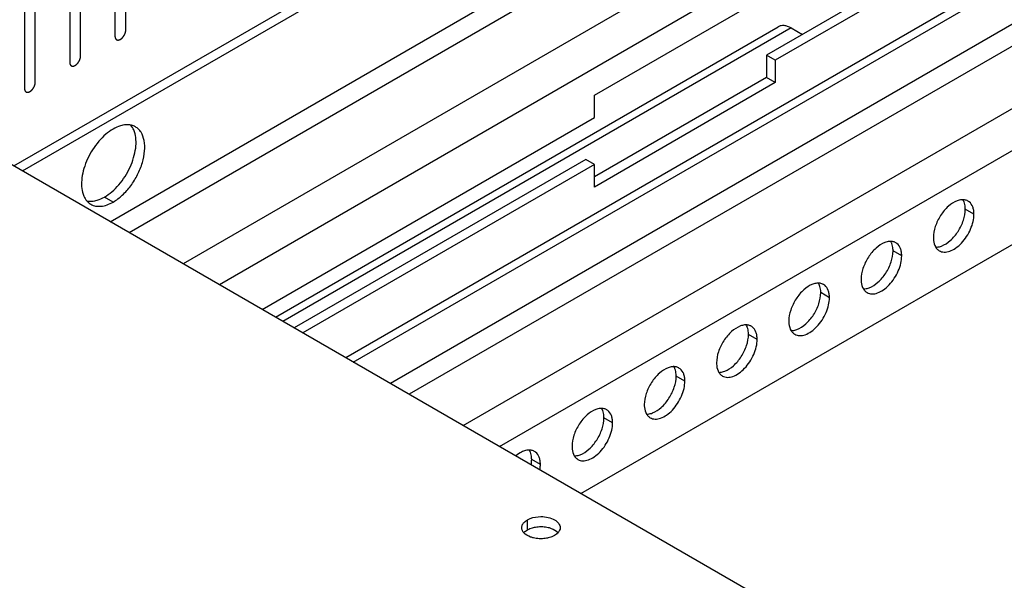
# Model space of a CAD drawing. Header units: inches. Extents: x 3 to 177, y 3 to 114.
# Tile 74 of 95: x 151.22 to 154.43, y 92.97 to 94.8. Entities that reach past the tile are written whole.
import ezdxf

# ---------------------------------------------------------------- set-up
doc = ezdxf.new("R2010")
doc.units = ezdxf.units.IN
doc.header["$LTSCALE"] = 9.973333
doc.header["$MEASUREMENT"] = 0
doc.layers.get('0').update_dxf_attribs({"linetype": 'CONTINUOUS'})
doc.layers.add('03_ALL_AXES', color=7, linetype='CONTINUOUS')
doc.layers.add('08_ALL_COSMETICS', color=7, linetype='CONTINUOUS')

msp = doc.modelspace()

# ---------------------------------------------------------------- linework, layer by layer
at = {"color": 7, "linetype": 'Continuous'}
for p, q in [((151.2036, 94.3204), (155.0221, 96.525)), ((151.2318, 94.3041), (155.0221, 96.4924)), ((155.0221, 95.8871), (151.756, 94.0014)), ((155.0221, 95.751), (151.8739, 93.9334)), ((155.0221, 95.469), (153.6583, 94.6817)), ((155.0221, 95.4364), (153.6866, 94.6653)), ((151.518, 94.1389), (153.7078, 95.4032)), ((151.5793, 94.1035), (153.7384, 95.3501)), ((155.0221, 95.2747), (152.2864, 93.6953)), ((152.3108, 93.6812), (155.0221, 95.2465)), ((155.0221, 95.107), (152.4316, 93.6114)), ((155.0221, 95.0363), (152.4929, 93.576)), ((153.0973, 94.5513), (153.6866, 94.8915)), ((152.6696, 93.474), (155.0221, 94.8322)), ((152.0569, 93.8277), (153.6968, 94.7745)), ((153.7384, 94.7704), (152.0813, 93.8137)), ((153.7384, 94.7704), (153.7752, 94.7492)), ((152.7875, 93.4059), (155.0221, 94.6961)), ((153.6583, 94.6817), (153.6583, 94.6084)), ((153.6866, 94.6653), (153.6583, 94.6817)), ((153.6866, 94.6653), (153.6866, 94.5921)), ((153.6583, 94.6084), (153.0973, 94.2846)), ((153.6866, 94.5921), (153.6583, 94.6084)), ((153.6866, 94.5921), (153.0973, 94.2519)), ((153.0973, 94.4781), (153.0973, 94.5513)), ((153.0529, 93.2527), (155.0221, 94.3896)), ((153.0973, 94.3251), (153.069, 94.3415)), ((153.0973, 94.2519), (153.0973, 94.3251))]:
    msp.add_line(p, q, dxfattribs=at)
msp.add_open_spline([(153.7384, 94.7704), (153.7348, 94.7725), (153.7275, 94.7759), (153.7163, 94.7787), (153.7058, 94.7784), (153.6995, 94.7761), (153.6968, 94.7745)], degree=3, knots=[0, 0, 0, 0, 0.289537, 0.549107, 0.782244, 1, 1, 1, 1], dxfattribs=at)
at = {"layer": '03_ALL_AXES', "color": 7, "linetype": 'Continuous'}
for p, q in [((157.6806, 90.581), (148.4882, 95.8881)), ((152.0139, 93.8526), (153.0973, 94.4781)), ((153.069, 94.3415), (152.1181, 93.7924)), ((153.0973, 94.3251), (152.1464, 93.7761)), ((151.5276, 94.2029), (151.4993, 94.2193)), ((154.335, 94.1633), (154.3067, 94.1796)), ((154.0993, 94.0272), (154.071, 94.0436)), ((153.8636, 93.8911), (153.8353, 93.9075)), ((153.6279, 93.7551), (153.5996, 93.7714)), ((153.3922, 93.619), (153.3639, 93.6353)), ((153.1565, 93.4829), (153.1282, 93.4992)), ((152.9208, 93.3468), (152.8925, 93.3631)), ((152.8784, 93.1341), (152.8784, 93.1668)), ((152.867, 93.1251), (152.8704, 93.1284)), ((152.9784, 93.1246), (152.975, 93.1213))]:
    msp.add_line(p, q, dxfattribs=at)
for centre, radius, start, end in [((154.2984, 94.1716), 0.039, 84.9317, 89.9013), ((154.2999, 94.179), 0.0314, 51.4033, 60.0287), ((154.0627, 94.0355), 0.039, 84.9317, 89.9013), ((154.0642, 94.0429), 0.0314, 51.4033, 60.0287), ((154.2376, 94.0712), 0.0314, 231.4033, 240.0287), ((153.827, 93.8994), 0.039, 84.9317, 89.9013), ((153.8285, 93.9068), 0.0314, 51.4033, 60.0287), ((154.0019, 93.9351), 0.0314, 231.4033, 240.0287), ((153.5913, 93.7633), 0.039, 84.9317, 89.9013), ((153.5928, 93.7707), 0.0314, 51.4033, 60.0287), ((153.7662, 93.799), 0.0314, 231.4033, 240.0287), ((153.3556, 93.6272), 0.039, 84.9317, 89.9013), ((153.3571, 93.6346), 0.0314, 51.4033, 60.0287), ((153.5305, 93.6629), 0.0314, 231.4033, 240.0287), ((153.1199, 93.4912), 0.039, 84.9317, 89.9013), ((153.1214, 93.4986), 0.0314, 51.4033, 60.0287), ((153.2948, 93.5269), 0.0314, 231.4033, 240.0287), ((152.8842, 93.3551), 0.039, 84.9317, 89.9013), ((152.8857, 93.3625), 0.0314, 51.4033, 60.0287), ((153.0591, 93.3908), 0.0314, 231.4033, 240.0287)]:
    msp.add_arc(centre, radius, start, end, dxfattribs=at)
for points, knots in [([(151.5276, 94.4408), (151.519, 94.4359), (151.5023, 94.4237), (151.4719, 94.3928), (151.4477, 94.3547), (151.4318, 94.3133), (151.4251, 94.2828), (151.4238, 94.2543), (151.4269, 94.2365), (151.4296, 94.2286)], [0, 0, 0, 0, 0.119073, 0.248887, 0.522499, 0.657124, 0.783713, 0.898627, 1, 1, 1, 1]), ([(151.5594, 94.4534), (151.5568, 94.4528), (151.5457, 94.45), (151.5351, 94.4452), (151.5276, 94.4408)], [0, 0, 0, 0, 0.234374, 1, 1, 1, 1]), ([(151.5276, 94.2029), (151.5383, 94.2092), (151.5593, 94.2253), (151.5861, 94.2557), (151.6081, 94.2916), (151.6236, 94.3299), (151.6313, 94.3677), (151.6305, 94.4019), (151.6221, 94.4264), (151.6108, 94.4407), (151.604, 94.4459), (151.6004, 94.448)], [0, 0, 0, 0, 0.128727, 0.270397, 0.417611, 0.562022, 0.695749, 0.813063, 0.912468, 0.95712, 1, 1, 1, 1]), ([(151.5848, 94.4538), (151.5828, 94.4542), (151.5744, 94.4553), (151.5657, 94.4546), (151.5594, 94.4534)], [0, 0, 0, 0, 0.238131, 1, 1, 1, 1]), ([(151.6004, 94.448), (151.5992, 94.4487), (151.5943, 94.4513), (151.5889, 94.453), (151.5848, 94.4538)], [0, 0, 0, 0, 0.247551, 1, 1, 1, 1]), ([(151.5972, 94.4315), (151.5965, 94.4336), (151.5935, 94.4416), (151.589, 94.449), (151.5849, 94.4537)], [0, 0, 0, 0, 0.264165, 1, 1, 1, 1]), ([(151.4993, 94.2193), (151.5078, 94.2242), (151.5245, 94.2364), (151.555, 94.2672), (151.5792, 94.3054), (151.595, 94.3467), (151.6017, 94.3773), (151.603, 94.4057), (151.5999, 94.4236), (151.5972, 94.4315)], [0, 0, 0, 0, 0.119073, 0.248887, 0.522499, 0.657124, 0.783713, 0.898627, 1, 1, 1, 1]), ([(151.4296, 94.2286), (151.4303, 94.2264), (151.4333, 94.2185), (151.4378, 94.2111), (151.4419, 94.2064)], [0, 0, 0, 0, 0.264165, 1, 1, 1, 1]), ([(151.4674, 94.2067), (151.4701, 94.2072), (151.4812, 94.2101), (151.4917, 94.2149), (151.4993, 94.2193)], [0, 0, 0, 0, 0.234374, 1, 1, 1, 1]), ([(151.4419, 94.2064), (151.4428, 94.2053), (151.4466, 94.2012), (151.4511, 94.1978), (151.4547, 94.1957)], [0, 0, 0, 0, 0.254497, 1, 1, 1, 1]), ([(151.4421, 94.2063), (151.444, 94.2059), (151.4525, 94.2047), (151.4611, 94.2054), (151.4674, 94.2067)], [0, 0, 0, 0, 0.238131, 1, 1, 1, 1]), ([(151.4547, 94.1957), (151.4595, 94.1929), (151.4706, 94.1889), (151.4889, 94.1885), (151.5085, 94.1932), (151.5212, 94.1992), (151.5276, 94.2029)], [0, 0, 0, 0, 0.217743, 0.450888, 0.710461, 1, 1, 1, 1]), ([(154.2803, 94.207), (154.2697, 94.2031), (154.249, 94.189), (154.2247, 94.1597), (154.2076, 94.1246), (154.2025, 94.099), (154.2025, 94.0868)], [0, 0, 0, 0, 0.22565, 0.487907, 0.756853, 1, 1, 1, 1]), ([(154.2985, 94.2106), (154.297, 94.2106), (154.2908, 94.2103), (154.2847, 94.2087), (154.2803, 94.207)], [0, 0, 0, 0, 0.235436, 1, 1, 1, 1]), ([(154.3027, 94.2035), (154.3025, 94.2041), (154.3014, 94.2067), (154.3002, 94.2091), (154.2991, 94.2109)], [0, 0, 0, 0, 0.257173, 1, 1, 1, 1]), ([(154.3156, 94.2062), (154.3146, 94.2068), (154.3103, 94.2089), (154.3055, 94.2101), (154.3019, 94.2104)], [0, 0, 0, 0, 0.245653, 1, 1, 1, 1]), ([(154.3067, 94.1796), (154.3067, 94.1818), (154.3064, 94.1899), (154.3048, 94.198), (154.3027, 94.2035)], [0, 0, 0, 0, 0.268124, 1, 1, 1, 1]), ([(154.335, 94.1633), (154.335, 94.1675), (154.3344, 94.1757), (154.3308, 94.19), (154.3247, 94.1994), (154.3195, 94.2035)], [0, 0, 0, 0, 0.287162, 0.548363, 1, 1, 1, 1]), ([(154.2219, 94.044), (154.2266, 94.0413), (154.2384, 94.0382), (154.2573, 94.042), (154.2766, 94.0526), (154.2952, 94.069), (154.3115, 94.0899), (154.3244, 94.1138), (154.3328, 94.1385), (154.335, 94.1553), (154.335, 94.1633)], [0, 0, 0, 0, 0.086936, 0.18641, 0.303807, 0.437621, 0.582126, 0.729411, 0.871212, 1, 1, 1, 1]), ([(154.229, 94.0594), (154.2395, 94.0634), (154.2603, 94.0774), (154.2846, 94.1068), (154.3017, 94.1419), (154.3067, 94.1675), (154.3067, 94.1796)], [0, 0, 0, 0, 0.22565, 0.487907, 0.756853, 1, 1, 1, 1]), ([(154.0446, 94.0709), (154.034, 94.067), (154.0133, 94.053), (153.989, 94.0236), (153.9719, 93.9885), (153.9668, 93.9629), (153.9668, 93.9507)], [0, 0, 0, 0, 0.22565, 0.487907, 0.756853, 1, 1, 1, 1]), ([(154.0628, 94.0745), (154.0613, 94.0745), (154.0551, 94.0742), (154.049, 94.0726), (154.0446, 94.0709)], [0, 0, 0, 0, 0.235436, 1, 1, 1, 1]), ([(154.067, 94.0674), (154.0668, 94.0681), (154.0657, 94.0706), (154.0645, 94.073), (154.0634, 94.0748)], [0, 0, 0, 0, 0.257173, 1, 1, 1, 1]), ([(154.0799, 94.0701), (154.0789, 94.0707), (154.0746, 94.0729), (154.0698, 94.074), (154.0662, 94.0743)], [0, 0, 0, 0, 0.245653, 1, 1, 1, 1]), ([(154.071, 94.0436), (154.071, 94.0457), (154.0707, 94.0538), (154.0691, 94.0619), (154.067, 94.0674)], [0, 0, 0, 0, 0.268124, 1, 1, 1, 1]), ([(154.0993, 94.0272), (154.0993, 94.0315), (154.0987, 94.0396), (154.0951, 94.0539), (154.089, 94.0633), (154.0838, 94.0674)], [0, 0, 0, 0, 0.287162, 0.548363, 1, 1, 1, 1]), ([(154.2025, 94.0868), (154.2025, 94.0838), (154.2031, 94.0731), (154.2061, 94.0622), (154.2102, 94.0556)], [0, 0, 0, 0, 0.276625, 1, 1, 1, 1]), ([(154.2102, 94.0556), (154.2107, 94.0547), (154.2129, 94.0514), (154.2157, 94.0485), (154.218, 94.0466)], [0, 0, 0, 0, 0.258072, 1, 1, 1, 1]), ([(154.2107, 94.0559), (154.2122, 94.0559), (154.2184, 94.0562), (154.2245, 94.0578), (154.229, 94.0594)], [0, 0, 0, 0, 0.235436, 1, 1, 1, 1]), ([(153.9862, 93.9079), (153.9909, 93.9052), (154.0027, 93.9021), (154.0216, 93.9059), (154.0409, 93.9165), (154.0595, 93.9329), (154.0758, 93.9539), (154.0887, 93.9777), (154.0971, 94.0024), (154.0993, 94.0192), (154.0993, 94.0272)], [0, 0, 0, 0, 0.086936, 0.18641, 0.303807, 0.437621, 0.582126, 0.729411, 0.871212, 1, 1, 1, 1]), ([(153.9933, 93.9234), (154.0038, 93.9273), (154.0246, 93.9413), (154.0489, 93.9707), (154.066, 94.0058), (154.071, 94.0314), (154.071, 94.0436)], [0, 0, 0, 0, 0.22565, 0.487907, 0.756853, 1, 1, 1, 1]), ([(153.8089, 93.9349), (153.7983, 93.9309), (153.7776, 93.9169), (153.7533, 93.8875), (153.7362, 93.8524), (153.7311, 93.8268), (153.7311, 93.8147)], [0, 0, 0, 0, 0.22565, 0.487907, 0.756853, 1, 1, 1, 1]), ([(153.8271, 93.9384), (153.8256, 93.9384), (153.8194, 93.9381), (153.8133, 93.9365), (153.8089, 93.9349)], [0, 0, 0, 0, 0.235436, 1, 1, 1, 1]), ([(153.8313, 93.9313), (153.8311, 93.932), (153.83, 93.9345), (153.8288, 93.937), (153.8277, 93.9387)], [0, 0, 0, 0, 0.257173, 1, 1, 1, 1]), ([(153.8442, 93.934), (153.8432, 93.9346), (153.8389, 93.9368), (153.8341, 93.9379), (153.8305, 93.9383)], [0, 0, 0, 0, 0.245653, 1, 1, 1, 1]), ([(153.8353, 93.9075), (153.8353, 93.9096), (153.835, 93.9177), (153.8334, 93.9258), (153.8313, 93.9313)], [0, 0, 0, 0, 0.268124, 1, 1, 1, 1]), ([(153.8636, 93.8911), (153.8636, 93.8954), (153.863, 93.9035), (153.8594, 93.9178), (153.8533, 93.9272), (153.8481, 93.9314)], [0, 0, 0, 0, 0.287162, 0.548363, 1, 1, 1, 1]), ([(153.9668, 93.9507), (153.9668, 93.9478), (153.9674, 93.937), (153.9703, 93.9262), (153.9745, 93.9195)], [0, 0, 0, 0, 0.276625, 1, 1, 1, 1]), ([(153.7576, 93.7873), (153.7681, 93.7912), (153.7889, 93.8053), (153.8132, 93.8347), (153.8303, 93.8697), (153.8353, 93.8953), (153.8353, 93.9075)], [0, 0, 0, 0, 0.22565, 0.487907, 0.756853, 1, 1, 1, 1]), ([(153.9745, 93.9195), (153.975, 93.9187), (153.9772, 93.9153), (153.98, 93.9124), (153.9823, 93.9105)], [0, 0, 0, 0, 0.258072, 1, 1, 1, 1]), ([(153.975, 93.9198), (153.9765, 93.9198), (153.9827, 93.9201), (153.9888, 93.9217), (153.9933, 93.9234)], [0, 0, 0, 0, 0.235436, 1, 1, 1, 1]), ([(153.7505, 93.7718), (153.7552, 93.7691), (153.767, 93.7661), (153.7859, 93.7699), (153.8052, 93.7804), (153.8238, 93.7968), (153.8401, 93.8178), (153.853, 93.8416), (153.8614, 93.8663), (153.8636, 93.8831), (153.8636, 93.8911)], [0, 0, 0, 0, 0.086936, 0.18641, 0.303807, 0.437621, 0.582126, 0.729411, 0.871212, 1, 1, 1, 1]), ([(153.5732, 93.7988), (153.5626, 93.7948), (153.5419, 93.7808), (153.5176, 93.7514), (153.5005, 93.7163), (153.4954, 93.6907), (153.4954, 93.6786)], [0, 0, 0, 0, 0.22565, 0.487907, 0.756853, 1, 1, 1, 1]), ([(153.5914, 93.8023), (153.5899, 93.8023), (153.5837, 93.802), (153.5776, 93.8004), (153.5732, 93.7988)], [0, 0, 0, 0, 0.235436, 1, 1, 1, 1]), ([(153.5956, 93.7952), (153.5954, 93.7959), (153.5943, 93.7984), (153.5931, 93.8009), (153.592, 93.8026)], [0, 0, 0, 0, 0.257173, 1, 1, 1, 1]), ([(153.6085, 93.7979), (153.6075, 93.7985), (153.6032, 93.8007), (153.5984, 93.8019), (153.5948, 93.8022)], [0, 0, 0, 0, 0.245653, 1, 1, 1, 1]), ([(153.7311, 93.8147), (153.7311, 93.8117), (153.7317, 93.8009), (153.7346, 93.7901), (153.7388, 93.7835)], [0, 0, 0, 0, 0.276625, 1, 1, 1, 1]), ([(153.5219, 93.6512), (153.5324, 93.6551), (153.5532, 93.6692), (153.5775, 93.6986), (153.5946, 93.7337), (153.5996, 93.7592), (153.5996, 93.7714)], [0, 0, 0, 0, 0.22565, 0.487907, 0.756853, 1, 1, 1, 1]), ([(153.5996, 93.7714), (153.5996, 93.7736), (153.5993, 93.7816), (153.5977, 93.7897), (153.5956, 93.7952)], [0, 0, 0, 0, 0.268124, 1, 1, 1, 1]), ([(153.6279, 93.7551), (153.6279, 93.7593), (153.6273, 93.7674), (153.6237, 93.7818), (153.6176, 93.7911), (153.6124, 93.7953)], [0, 0, 0, 0, 0.287162, 0.548363, 1, 1, 1, 1]), ([(153.7388, 93.7835), (153.7393, 93.7826), (153.7415, 93.7793), (153.7443, 93.7763), (153.7466, 93.7745)], [0, 0, 0, 0, 0.258072, 1, 1, 1, 1]), ([(153.7393, 93.7837), (153.7408, 93.7837), (153.747, 93.784), (153.7531, 93.7856), (153.7576, 93.7873)], [0, 0, 0, 0, 0.235436, 1, 1, 1, 1]), ([(153.5148, 93.6357), (153.5195, 93.633), (153.5313, 93.63), (153.5502, 93.6338), (153.5695, 93.6443), (153.588, 93.6607), (153.6044, 93.6817), (153.6173, 93.7055), (153.6257, 93.7302), (153.6279, 93.7471), (153.6279, 93.7551)], [0, 0, 0, 0, 0.086936, 0.18641, 0.303807, 0.437621, 0.582126, 0.729411, 0.871212, 1, 1, 1, 1]), ([(153.4954, 93.6786), (153.4954, 93.6756), (153.496, 93.6649), (153.4989, 93.654), (153.503, 93.6474)], [0, 0, 0, 0, 0.276625, 1, 1, 1, 1]), ([(153.3375, 93.6627), (153.3269, 93.6588), (153.3062, 93.6447), (153.2819, 93.6153), (153.2648, 93.5802), (153.2597, 93.5547), (153.2597, 93.5425)], [0, 0, 0, 0, 0.22565, 0.487907, 0.756853, 1, 1, 1, 1]), ([(153.3557, 93.6662), (153.3542, 93.6663), (153.348, 93.6659), (153.3419, 93.6644), (153.3375, 93.6627)], [0, 0, 0, 0, 0.235436, 1, 1, 1, 1]), ([(153.3599, 93.6592), (153.3597, 93.6598), (153.3586, 93.6624), (153.3574, 93.6648), (153.3563, 93.6665)], [0, 0, 0, 0, 0.257173, 1, 1, 1, 1]), ([(153.3728, 93.6619), (153.3718, 93.6624), (153.3675, 93.6646), (153.3627, 93.6658), (153.3591, 93.6661)], [0, 0, 0, 0, 0.245653, 1, 1, 1, 1]), ([(153.3639, 93.6353), (153.3639, 93.6375), (153.3636, 93.6456), (153.362, 93.6536), (153.3599, 93.6592)], [0, 0, 0, 0, 0.268124, 1, 1, 1, 1]), ([(153.3922, 93.619), (153.3922, 93.6232), (153.3916, 93.6313), (153.388, 93.6457), (153.3819, 93.655), (153.3767, 93.6592)], [0, 0, 0, 0, 0.287162, 0.548363, 1, 1, 1, 1]), ([(153.503, 93.6474), (153.5036, 93.6465), (153.5058, 93.6432), (153.5086, 93.6402), (153.5109, 93.6384)], [0, 0, 0, 0, 0.258072, 1, 1, 1, 1]), ([(153.5036, 93.6476), (153.5051, 93.6476), (153.5113, 93.648), (153.5174, 93.6495), (153.5219, 93.6512)], [0, 0, 0, 0, 0.235436, 1, 1, 1, 1]), ([(153.2791, 93.4996), (153.2838, 93.4969), (153.2956, 93.4939), (153.3145, 93.4977), (153.3338, 93.5083), (153.3523, 93.5247), (153.3687, 93.5456), (153.3816, 93.5694), (153.3899, 93.5941), (153.3922, 93.611), (153.3922, 93.619)], [0, 0, 0, 0, 0.086936, 0.18641, 0.303807, 0.437621, 0.582126, 0.729411, 0.871212, 1, 1, 1, 1]), ([(153.2862, 93.5151), (153.2967, 93.5191), (153.3175, 93.5331), (153.3418, 93.5625), (153.3589, 93.5976), (153.3639, 93.6232), (153.3639, 93.6353)], [0, 0, 0, 0, 0.22565, 0.487907, 0.756853, 1, 1, 1, 1]), ([(153.2597, 93.5425), (153.2597, 93.5395), (153.2603, 93.5288), (153.2632, 93.5179), (153.2673, 93.5113)], [0, 0, 0, 0, 0.276625, 1, 1, 1, 1]), ([(153.1018, 93.5266), (153.0912, 93.5227), (153.0705, 93.5086), (153.0462, 93.4792), (153.0291, 93.4442), (153.024, 93.4186), (153.024, 93.4064)], [0, 0, 0, 0, 0.22565, 0.487907, 0.756853, 1, 1, 1, 1]), ([(153.12, 93.5302), (153.1185, 93.5302), (153.1123, 93.5299), (153.1062, 93.5283), (153.1018, 93.5266)], [0, 0, 0, 0, 0.235436, 1, 1, 1, 1]), ([(153.1242, 93.5231), (153.124, 93.5237), (153.1229, 93.5263), (153.1217, 93.5287), (153.1206, 93.5304)], [0, 0, 0, 0, 0.257173, 1, 1, 1, 1]), ([(153.1371, 93.5258), (153.1361, 93.5264), (153.1318, 93.5285), (153.127, 93.5297), (153.1234, 93.53)], [0, 0, 0, 0, 0.245653, 1, 1, 1, 1]), ([(153.1282, 93.4992), (153.1282, 93.5014), (153.1279, 93.5095), (153.1263, 93.5176), (153.1242, 93.5231)], [0, 0, 0, 0, 0.268124, 1, 1, 1, 1]), ([(153.1565, 93.4829), (153.1565, 93.4871), (153.1559, 93.4953), (153.1523, 93.5096), (153.1462, 93.519), (153.141, 93.5231)], [0, 0, 0, 0, 0.287162, 0.548363, 1, 1, 1, 1]), ([(153.2673, 93.5113), (153.2679, 93.5104), (153.2701, 93.5071), (153.2729, 93.5041), (153.2752, 93.5023)], [0, 0, 0, 0, 0.258072, 1, 1, 1, 1]), ([(153.2679, 93.5116), (153.2694, 93.5116), (153.2756, 93.5119), (153.2817, 93.5135), (153.2862, 93.5151)], [0, 0, 0, 0, 0.235436, 1, 1, 1, 1]), ([(153.0434, 93.3635), (153.0481, 93.3608), (153.0599, 93.3578), (153.0788, 93.3616), (153.0981, 93.3722), (153.1166, 93.3886), (153.133, 93.4095), (153.1459, 93.4333), (153.1542, 93.4581), (153.1565, 93.4749), (153.1565, 93.4829)], [0, 0, 0, 0, 0.086936, 0.18641, 0.303807, 0.437621, 0.582126, 0.729411, 0.871212, 1, 1, 1, 1]), ([(153.0505, 93.379), (153.061, 93.383), (153.0817, 93.397), (153.1061, 93.4264), (153.1232, 93.4615), (153.1282, 93.4871), (153.1282, 93.4992)], [0, 0, 0, 0, 0.22565, 0.487907, 0.756853, 1, 1, 1, 1]), ([(152.8661, 93.3905), (152.8639, 93.3897), (152.8549, 93.3858), (152.8467, 93.3803), (152.8408, 93.3755)], [0, 0, 0, 0, 0.232593, 1, 1, 1, 1]), ([(152.8843, 93.3941), (152.8828, 93.3941), (152.8766, 93.3938), (152.8705, 93.3922), (152.8661, 93.3905)], [0, 0, 0, 0, 0.235436, 1, 1, 1, 1]), ([(152.8885, 93.387), (152.8883, 93.3877), (152.8872, 93.3902), (152.886, 93.3926), (152.8849, 93.3944)], [0, 0, 0, 0, 0.257173, 1, 1, 1, 1]), ([(152.9014, 93.3897), (152.9004, 93.3903), (152.8961, 93.3925), (152.8913, 93.3936), (152.8877, 93.3939)], [0, 0, 0, 0, 0.245653, 1, 1, 1, 1]), ([(152.8925, 93.3631), (152.8925, 93.3653), (152.8922, 93.3734), (152.8906, 93.3815), (152.8885, 93.387)], [0, 0, 0, 0, 0.268124, 1, 1, 1, 1]), ([(152.9208, 93.3468), (152.9208, 93.3511), (152.9202, 93.3592), (152.9166, 93.3735), (152.9105, 93.3829), (152.9053, 93.387)], [0, 0, 0, 0, 0.287162, 0.548363, 1, 1, 1, 1]), ([(153.024, 93.4064), (153.024, 93.4034), (153.0246, 93.3927), (153.0275, 93.3818), (153.0316, 93.3752)], [0, 0, 0, 0, 0.276625, 1, 1, 1, 1]), ([(152.8911, 93.347), (152.8914, 93.3484), (152.8921, 93.3537), (152.8925, 93.3591), (152.8925, 93.3631)], [0, 0, 0, 0, 0.258931, 1, 1, 1, 1]), ([(153.0316, 93.3752), (153.0322, 93.3743), (153.0344, 93.371), (153.0372, 93.3681), (153.0395, 93.3662)], [0, 0, 0, 0, 0.258072, 1, 1, 1, 1]), ([(153.0322, 93.3755), (153.0337, 93.3755), (153.0399, 93.3758), (153.046, 93.3774), (153.0505, 93.379)], [0, 0, 0, 0, 0.235436, 1, 1, 1, 1]), ([(152.9194, 93.3307), (152.9197, 93.332), (152.9204, 93.3374), (152.9208, 93.3428), (152.9208, 93.3468)], [0, 0, 0, 0, 0.258931, 1, 1, 1, 1]), ([(152.8648, 93.155), (152.8656, 93.1562), (152.8695, 93.1608), (152.8744, 93.1645), (152.8784, 93.1668)], [0, 0, 0, 0, 0.230688, 1, 1, 1, 1]), ([(152.8784, 93.1668), (152.8814, 93.1685), (152.8953, 93.175), (152.9109, 93.1774), (152.9227, 93.1774)], [0, 0, 0, 0, 0.22877, 1, 1, 1, 1]), ([(152.9227, 93.1774), (152.9308, 93.1774), (152.9461, 93.1757), (152.9664, 93.1683), (152.9811, 93.157), (152.9854, 93.1461), (152.9854, 93.1412)], [0, 0, 0, 0, 0.307398, 0.584893, 0.813514, 1, 1, 1, 1]), ([(152.86, 93.1412), (152.86, 93.1424), (152.8605, 93.1473), (152.8626, 93.152), (152.8648, 93.155)], [0, 0, 0, 0, 0.240584, 1, 1, 1, 1]), ([(152.8637, 93.1291), (152.8631, 93.13), (152.8611, 93.1338), (152.8601, 93.1381), (152.86, 93.1412)], [0, 0, 0, 0, 0.262527, 1, 1, 1, 1]), ([(152.8987, 93.1078), (152.8954, 93.1085), (152.8839, 93.112), (152.8728, 93.1182), (152.867, 93.1246)], [0, 0, 0, 0, 0.281182, 1, 1, 1, 1]), ([(152.8704, 93.1284), (152.871, 93.1289), (152.8735, 93.131), (152.8763, 93.1329), (152.8784, 93.1341)], [0, 0, 0, 0, 0.240494, 1, 1, 1, 1]), ([(152.8784, 93.1341), (152.8799, 93.135), (152.8863, 93.1383), (152.8933, 93.1406), (152.8987, 93.1419)], [0, 0, 0, 0, 0.234678, 1, 1, 1, 1]), ([(152.8987, 93.1419), (152.9007, 93.1424), (152.9085, 93.144), (152.9166, 93.1447), (152.9227, 93.1447)], [0, 0, 0, 0, 0.24482, 1, 1, 1, 1]), ([(152.9227, 93.1447), (152.9248, 93.1447), (152.9328, 93.1445), (152.9409, 93.1433), (152.9467, 93.1419)], [0, 0, 0, 0, 0.254167, 1, 1, 1, 1]), ([(152.9467, 93.1419), (152.95, 93.1412), (152.9615, 93.1377), (152.9727, 93.1315), (152.9784, 93.1251)], [0, 0, 0, 0, 0.281182, 1, 1, 1, 1]), ([(152.9854, 93.1412), (152.9854, 93.1383), (152.984, 93.1322), (152.9806, 93.127), (152.9784, 93.1246)], [0, 0, 0, 0, 0.475891, 1, 1, 1, 1]), ([(152.9227, 93.105), (152.9207, 93.105), (152.9126, 93.1052), (152.9046, 93.1064), (152.8987, 93.1078)], [0, 0, 0, 0, 0.254167, 1, 1, 1, 1]), ([(152.9467, 93.1078), (152.9448, 93.1073), (152.9369, 93.1057), (152.9288, 93.105), (152.9227, 93.105)], [0, 0, 0, 0, 0.24482, 1, 1, 1, 1]), ([(152.967, 93.1156), (152.9655, 93.1147), (152.9591, 93.1114), (152.9521, 93.1091), (152.9467, 93.1078)], [0, 0, 0, 0, 0.234678, 1, 1, 1, 1]), ([(152.975, 93.1213), (152.9744, 93.1208), (152.9719, 93.1187), (152.9692, 93.1168), (152.967, 93.1156)], [0, 0, 0, 0, 0.240494, 1, 1, 1, 1])]:
    msp.add_open_spline(points, degree=3, knots=knots, dxfattribs=at)
msp.add_open_spline([(152.867, 93.1246), (152.8657, 93.126), (152.8646, 93.1275), (152.8637, 93.1291)], degree=3, dxfattribs=at)
at = {"layer": '08_ALL_COSMETICS', "color": 7, "linetype": 'Continuous'}
for p, q in [((151.5688, 94.764), (151.5688, 95.4036)), ((151.5334, 95.3832), (151.5334, 94.7436)), ((151.4213, 94.6788), (151.4213, 95.3184)), ((151.3859, 95.298), (151.3859, 94.6584)), ((151.2384, 95.2128), (151.2384, 94.5732)), ((151.2737, 94.5936), (151.2737, 95.2332))]:
    msp.add_line(p, q, dxfattribs=at)
for points in [[(151.5334, 94.7436), (151.5335, 94.7433), (151.5335, 94.7426), (151.5336, 94.7417), (151.5337, 94.7409), (151.5337, 94.7404), (151.5338, 94.7401), (151.5338, 94.7398), (151.5339, 94.7396), (151.5339, 94.7393), (151.5341, 94.7389), (151.5343, 94.7382), (151.5345, 94.7375), (151.5346, 94.7371), (151.5347, 94.7368), (151.5348, 94.7366), (151.5349, 94.7364), (151.535, 94.7362), (151.5353, 94.7358), (151.5356, 94.7353), (151.5359, 94.7348), (151.5362, 94.7344), (151.5363, 94.7342), (151.5364, 94.734), (151.5365, 94.7339), (151.5367, 94.7337), (151.5371, 94.7335), (151.5375, 94.7331), (151.538, 94.7327), (151.5383, 94.7324), (151.5385, 94.7323), (151.5386, 94.7321), (151.5388, 94.7321), (151.539, 94.732), (151.5393, 94.7319), (151.5396, 94.7318), (151.5401, 94.7316), (151.5405, 94.7314), (151.5409, 94.7313), (151.5411, 94.7312), (151.5413, 94.7311), (151.5415, 94.7312), (151.5417, 94.7311), (151.5422, 94.7311), (151.5428, 94.7311), (151.5434, 94.7311), (151.5439, 94.731), (151.5441, 94.731), (151.5443, 94.731), (151.5445, 94.7311), (151.5448, 94.7311), (151.5453, 94.7312), (151.546, 94.7314), (151.5467, 94.7316), (151.5472, 94.7317), (151.5474, 94.7317), (151.5476, 94.7318), (151.5479, 94.7319), (151.5481, 94.732), (151.5487, 94.7322), (151.5494, 94.7326), (151.5501, 94.7329), (151.5506, 94.7331), (151.5509, 94.7333), (151.5511, 94.7334), (151.5513, 94.7335), (151.5516, 94.7337), (151.5521, 94.7341), (151.5528, 94.7346), (151.5536, 94.7351), (151.5541, 94.7354), (151.5543, 94.7356), (151.5546, 94.7357), (151.5548, 94.7359), (151.555, 94.7362), (151.5555, 94.7366), (151.5562, 94.7373), (151.5569, 94.7379), (151.5574, 94.7384), (151.5577, 94.7386), (151.5579, 94.7388), (151.5581, 94.739), (151.5583, 94.7393), (151.5588, 94.7399), (151.5594, 94.7406), (151.56, 94.7414), (151.5605, 94.7419), (151.5607, 94.7422), (151.5609, 94.7424), (151.5611, 94.7427), (151.5613, 94.743), (151.5617, 94.7436), (151.5623, 94.7445), (151.5628, 94.7454), (151.5632, 94.746), (151.5635, 94.7463), (151.5636, 94.7466), (151.5638, 94.7469), (151.5639, 94.7472), (151.5643, 94.7478), (151.5647, 94.7488), (151.5652, 94.7497), (151.5655, 94.7503), (151.5657, 94.7507), (151.5658, 94.7509), (151.5659, 94.7512), (151.5661, 94.7516), (151.5663, 94.7522), (151.5666, 94.7531), (151.567, 94.7541), (151.5672, 94.7547), (151.5673, 94.7551), (151.5675, 94.7554), (151.5675, 94.7556), (151.5676, 94.756), (151.5677, 94.7567), (151.568, 94.7576), (151.5682, 94.7585), (151.5683, 94.7591), (151.5684, 94.7595), (151.5685, 94.7598), (151.5685, 94.76), (151.5685, 94.7604), (151.5686, 94.761), (151.5686, 94.7619), (151.5687, 94.7629), (151.5688, 94.7636), (151.5688, 94.764)], [(151.3859, 94.6584), (151.3859, 94.6581), (151.386, 94.6575), (151.3861, 94.6565), (151.3861, 94.6557), (151.3862, 94.6552), (151.3862, 94.6549), (151.3862, 94.6546), (151.3863, 94.6544), (151.3864, 94.6542), (151.3865, 94.6537), (151.3867, 94.653), (151.3869, 94.6523), (151.3871, 94.6519), (151.3872, 94.6516), (151.3872, 94.6514), (151.3873, 94.6512), (151.3875, 94.651), (151.3877, 94.6506), (151.388, 94.6501), (151.3884, 94.6496), (151.3886, 94.6492), (151.3888, 94.649), (151.3888, 94.6488), (151.389, 94.6487), (151.3892, 94.6485), (151.3895, 94.6483), (151.39, 94.6479), (151.3904, 94.6475), (151.3908, 94.6472), (151.3909, 94.6471), (151.3911, 94.6469), (151.3912, 94.6469), (151.3915, 94.6468), (151.3917, 94.6467), (151.3921, 94.6466), (151.3925, 94.6464), (151.393, 94.6463), (151.3934, 94.6461), (151.3936, 94.646), (151.3937, 94.646), (151.3939, 94.646), (151.3942, 94.6459), (151.3946, 94.6459), (151.3953, 94.6459), (151.3959, 94.6459), (151.3963, 94.6459), (151.3966, 94.6459), (151.3968, 94.6458), (151.397, 94.6459), (151.3973, 94.6459), (151.3977, 94.6461), (151.3984, 94.6462), (151.3991, 94.6464), (151.3996, 94.6465), (151.3999, 94.6465), (151.4001, 94.6466), (151.4003, 94.6467), (151.4006, 94.6468), (151.4011, 94.6471), (151.4018, 94.6474), (151.4026, 94.6477), (151.4031, 94.648), (151.4034, 94.6481), (151.4036, 94.6482), (151.4038, 94.6483), (151.4041, 94.6485), (151.4046, 94.6489), (151.4053, 94.6494), (151.406, 94.6499), (151.4065, 94.6502), (151.4068, 94.6504), (151.407, 94.6506), (151.4072, 94.6508), (151.4075, 94.651), (151.408, 94.6515), (151.4087, 94.6521), (151.4094, 94.6527), (151.4098, 94.6532), (151.4101, 94.6534), (151.4103, 94.6536), (151.4105, 94.6539), (151.4108, 94.6542), (151.4112, 94.6547), (151.4118, 94.6554), (151.4125, 94.6562), (151.4129, 94.6567), (151.4132, 94.657), (151.4134, 94.6572), (151.4135, 94.6575), (151.4138, 94.6579), (151.4142, 94.6585), (151.4147, 94.6593), (151.4153, 94.6602), (151.4157, 94.6608), (151.4159, 94.6611), (151.4161, 94.6614), (151.4162, 94.6617), (151.4164, 94.662), (151.4167, 94.6627), (151.4172, 94.6636), (151.4176, 94.6645), (151.418, 94.6651), (151.4181, 94.6655), (151.4183, 94.6657), (151.4184, 94.666), (151.4185, 94.6664), (151.4187, 94.667), (151.4191, 94.668), (151.4194, 94.6689), (151.4197, 94.6695), (151.4198, 94.6699), (151.4199, 94.6702), (151.42, 94.6705), (151.42, 94.6708), (151.4202, 94.6715), (151.4204, 94.6724), (151.4206, 94.6733), (151.4208, 94.6739), (151.4208, 94.6743), (151.4209, 94.6746), (151.4209, 94.6748), (151.421, 94.6752), (151.421, 94.6758), (151.4211, 94.6767), (151.4212, 94.6778), (151.4212, 94.6785), (151.4213, 94.6788)], [(151.2384, 94.5732), (151.2384, 94.5729), (151.2384, 94.5723), (151.2385, 94.5713), (151.2386, 94.5705), (151.2386, 94.57), (151.2387, 94.5697), (151.2387, 94.5694), (151.2388, 94.5692), (151.2388, 94.569), (151.239, 94.5685), (151.2392, 94.5678), (151.2394, 94.5672), (151.2395, 94.5667), (151.2396, 94.5664), (151.2397, 94.5662), (151.2398, 94.566), (151.2399, 94.5658), (151.2402, 94.5655), (151.2405, 94.5649), (151.2408, 94.5644), (151.2411, 94.564), (151.2412, 94.5638), (151.2413, 94.5636), (151.2414, 94.5635), (151.2416, 94.5634), (151.242, 94.5631), (151.2424, 94.5627), (151.2429, 94.5623), (151.2432, 94.562), (151.2434, 94.5619), (151.2435, 94.5618), (151.2437, 94.5617), (151.2439, 94.5616), (151.2442, 94.5615), (151.2445, 94.5614), (151.245, 94.5612), (151.2454, 94.5611), (151.2458, 94.5609), (151.246, 94.5608), (151.2462, 94.5608), (151.2464, 94.5608), (151.2466, 94.5608), (151.2471, 94.5607), (151.2477, 94.5607), (151.2483, 94.5607), (151.2488, 94.5607), (151.249, 94.5607), (151.2492, 94.5606), (151.2494, 94.5607), (151.2497, 94.5608), (151.2502, 94.5609), (151.2509, 94.561), (151.2516, 94.5612), (151.2521, 94.5613), (151.2523, 94.5614), (151.2525, 94.5614), (151.2528, 94.5615), (151.253, 94.5616), (151.2536, 94.5619), (151.2543, 94.5622), (151.255, 94.5625), (151.2555, 94.5628), (151.2558, 94.5629), (151.256, 94.563), (151.2562, 94.5632), (151.2565, 94.5634), (151.257, 94.5637), (151.2577, 94.5642), (151.2585, 94.5647), (151.259, 94.565), (151.2592, 94.5652), (151.2595, 94.5654), (151.2597, 94.5656), (151.2599, 94.5658), (151.2604, 94.5663), (151.2611, 94.5669), (151.2618, 94.5675), (151.2623, 94.568), (151.2626, 94.5683), (151.2628, 94.5684), (151.263, 94.5687), (151.2632, 94.569), (151.2637, 94.5695), (151.2643, 94.5703), (151.2649, 94.571), (151.2654, 94.5715), (151.2656, 94.5718), (151.2658, 94.5721), (151.266, 94.5723), (151.2662, 94.5727), (151.2666, 94.5733), (151.2672, 94.5741), (151.2677, 94.575), (151.2681, 94.5756), (151.2684, 94.5759), (151.2685, 94.5762), (151.2687, 94.5765), (151.2689, 94.5768), (151.2692, 94.5775), (151.2696, 94.5784), (151.2701, 94.5793), (151.2704, 94.5799), (151.2706, 94.5803), (151.2707, 94.5805), (151.2708, 94.5808), (151.271, 94.5812), (151.2712, 94.5818), (151.2715, 94.5828), (151.2719, 94.5837), (151.2721, 94.5844), (151.2722, 94.5847), (151.2724, 94.585), (151.2724, 94.5853), (151.2725, 94.5856), (151.2726, 94.5863), (151.2729, 94.5872), (151.2731, 94.5881), (151.2732, 94.5888), (151.2733, 94.5891), (151.2734, 94.5894), (151.2734, 94.5897), (151.2734, 94.59), (151.2735, 94.5906), (151.2735, 94.5915), (151.2736, 94.5926), (151.2737, 94.5933), (151.2737, 94.5936)]]:
    msp.add_open_spline(points, degree=3, knots=[0, 0, 0, 0, 0.015625, 0.03125, 0.046875, 0.054688, 0.058594, 0.0625, 0.066406, 0.070312, 0.078125, 0.09375, 0.109375, 0.117188, 0.121094, 0.125, 0.128906, 0.132812, 0.140625, 0.15625, 0.171875, 0.179688, 0.183594, 0.1875, 0.191406, 0.195312, 0.203125, 0.21875, 0.234375, 0.242188, 0.246094, 0.25, 0.253906, 0.257812, 0.265625, 0.273438, 0.28125, 0.296875, 0.304688, 0.308594, 0.3125, 0.316406, 0.320312, 0.328125, 0.34375, 0.359375, 0.367188, 0.371094, 0.375, 0.378906, 0.382812, 0.390625, 0.40625, 0.421875, 0.429688, 0.433594, 0.4375, 0.441406, 0.445312, 0.453125, 0.46875, 0.484375, 0.492188, 0.496094, 0.5, 0.503906, 0.507812, 0.515625, 0.53125, 0.546875, 0.554688, 0.558594, 0.5625, 0.566406, 0.570312, 0.578125, 0.59375, 0.609375, 0.617188, 0.621094, 0.625, 0.628906, 0.632812, 0.640625, 0.65625, 0.671875, 0.679688, 0.683594, 0.6875, 0.691406, 0.695312, 0.703125, 0.71875, 0.734375, 0.742188, 0.746094, 0.75, 0.753906, 0.757812, 0.765625, 0.78125, 0.796875, 0.804688, 0.808594, 0.8125, 0.816406, 0.820312, 0.828125, 0.84375, 0.859375, 0.867188, 0.871094, 0.875, 0.878906, 0.882812, 0.890625, 0.90625, 0.921875, 0.929688, 0.933594, 0.9375, 0.941406, 0.945312, 0.953125, 0.96875, 0.984375, 1, 1, 1, 1], dxfattribs=at)

doc.saveas('drawing.dxf')
